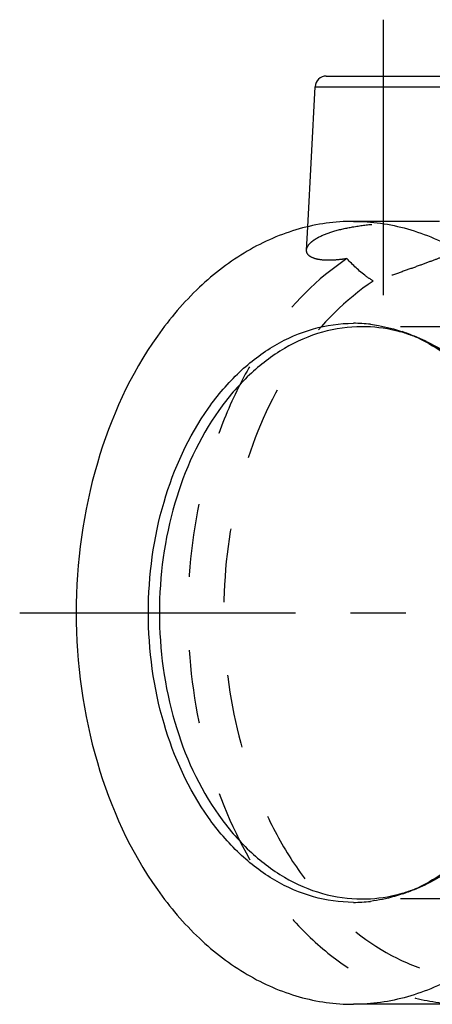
# Model space of a CAD drawing. Header units: millimetres. Extents: x 349 to 651, y 454 to 546.
# Tile 1 of 45: x 349 to 386, y 459 to 546. Entities that reach past the tile are written whole.
import ezdxf

# ---------------------------------------------------------------- set-up
doc = ezdxf.new("R2010")
doc.units = ezdxf.units.MM
doc.header["$LTSCALE"] = 65.185185
doc.linetypes.add('CENTER', pattern=[0.6, 0.375, -0.075, 0.075, -0.075])
doc.linetypes.add('HIDDEN', pattern=[0.2, 0.1, -0.1])
for name, color, linetype in [('KOERPER', 7, 'CONTINUOUS'), ('KONST.EL_MIT_GEO', 7, 'CONTINUOUS'), ('L1', 7, 'CONTINUOUS')]:
    doc.layers.add(name, color=color, linetype=linetype)

msp = doc.modelspace()

# ---------------------------------------------------------------- linework, layer by layer
at = {"layer": 'KOERPER', "color": 2, "linetype": 'CENTER'}
msp.add_line((381.468, 546.2), (381.468, 518.556), dxfattribs=at)
at = {"layer": 'KONST.EL_MIT_GEO', "color": 7, "linetype": 'Continuous'}
for p, q in [((376.417, 541.2), (386.519, 541.2)), ((374.767, 527.82), (375.419, 540.252)), ((375.419, 540.252), (399.185, 540.252)), ((386.45, 528.3), (378.817, 528.3)), ((388.716, 458.8), (378.817, 458.8))]:
    msp.add_line(p, q, dxfattribs=at)
at = {"layer": 'KONST.EL_MIT_GEO', "color": 8, "linetype": 'HIDDEN'}
for p, q in [((374.659, 525.754), (374.767, 527.82)), ((415.586, 518.95), (379.579, 518.95)), ((415.586, 468.15), (379.579, 468.15))]:
    msp.add_line(p, q, dxfattribs=at)
at = {"layer": 'KONST.EL_MIT_GEO', "color": 7, "linetype": 'Continuous'}
for centre, radius, start, end in [((376.417, 540.2), 1, 90, 177), ((378.814, 506.34), 12.91, 83.21486, 89.98898), ((379.565, 506.045), 12.905, 76.51574, 89.93863), ((379.459, 505.579), 13.383, 73.26403, 76.54002), ((378.366, 504.783), 14.536, 63.75973, 70.77262), ((378.049, 504.131), 15.261, 60.74768, 63.77252), ((378.049, 482.969), 15.261, 296.22748, 299.25232), ((379.565, 481.055), 12.905, 270.06137, 283.48426), ((379.459, 481.521), 13.383, 283.45998, 286.73597), ((378.366, 482.317), 14.536, 289.22738, 296.24027), ((378.814, 480.76), 12.91, 270.01102, 276.78514)]:
    msp.add_arc(centre, radius, start, end, dxfattribs=at)
at = {"layer": 'KONST.EL_MIT_GEO', "color": 8, "linetype": 'HIDDEN'}
for centre, radius, start, end in [((376.178, 498.45), 21.236, 64.53493, 70.82496), ((379.35, 505.223), 13.755, 69.21644, 73.25816), ((379.139, 504.674), 14.343, 64.52468, 69.20668), ((376.178, 488.65), 21.236, 289.17504, 295.46507), ((379.139, 482.426), 14.343, 290.79332, 295.47532), ((379.35, 481.877), 13.755, 286.74184, 290.78356)]:
    msp.add_arc(centre, radius, start, end, dxfattribs=at)
at = {"layer": 'KONST.EL_MIT_GEO', "color": 7, "linetype": 'Continuous'}
for points, knots in [([(378.817, 528.3), (377.203, 528.3), (373.901, 527.832), (369.216, 525.783), (364.936, 522.496), (359.835, 516.49), (355.41, 506.697), (353.64, 493.55), (355.41, 480.403), (359.835, 470.61), (364.936, 464.604), (369.216, 461.317), (373.901, 459.268), (377.203, 458.8), (378.817, 458.8)], [0, 0, 0, 0, 0.051728, 0.105335, 0.162249, 0.223216, 0.356476, 0.5, 0.643524, 0.776784, 0.837751, 0.894665, 0.948272, 1, 1, 1, 1]), ([(378.817, 528.3), (380.43, 528.3), (383.732, 527.832), (388.417, 525.783), (392.697, 522.496), (397.798, 516.49), (402.223, 506.697), (403.993, 493.55), (402.223, 480.403), (397.798, 470.61), (392.697, 464.604), (388.417, 461.317), (383.732, 459.268), (380.43, 458.8), (378.817, 458.8)], [0, 0, 0, 0, 0.051728, 0.105335, 0.162249, 0.223216, 0.356476, 0.5, 0.643524, 0.776784, 0.837751, 0.894665, 0.948272, 1, 1, 1, 1]), ([(378.817, 467.85), (377.623, 467.85), (375.181, 468.196), (371.716, 469.711), (368.551, 472.142), (364.778, 476.584), (361.506, 483.827), (360.197, 493.55), (361.506, 503.273), (364.778, 510.516), (368.551, 514.958), (371.716, 517.389), (375.181, 518.904), (377.623, 519.25), (378.817, 519.25)], [0, 0, 0, 0, 0.051729, 0.105335, 0.162249, 0.223216, 0.356476, 0.5, 0.643524, 0.776784, 0.837751, 0.894665, 0.948271, 1, 1, 1, 1]), ([(380.339, 519.16), (380.577, 519.131), (381.531, 518.991), (382.469, 518.745), (383.153, 518.508)], [0, 0, 0, 0, 0.248113, 1, 1, 1, 1]), ([(379.579, 518.95), (378.399, 518.95), (375.986, 518.608), (372.561, 517.11), (369.433, 514.708), (365.704, 510.318), (362.47, 503.16), (361.176, 493.55), (362.47, 483.94), (365.704, 476.782), (369.433, 472.392), (372.561, 469.99), (375.986, 468.492), (378.399, 468.15), (379.579, 468.15)], [0, 0, 0, 0, 0.051729, 0.105335, 0.162249, 0.223216, 0.356476, 0.5, 0.643524, 0.776784, 0.837751, 0.894665, 0.948271, 1, 1, 1, 1]), ([(385.506, 517.445), (387.265, 516.461), (390.577, 513.645), (394.189, 507.944), (396.473, 501.056), (397.253, 493.55), (396.473, 486.044), (394.189, 479.156), (390.577, 473.455), (387.265, 470.639), (385.506, 469.655)], [0, 0, 0, 0, 0.109444, 0.230781, 0.362454, 0.5, 0.637546, 0.769219, 0.890556, 1, 1, 1, 1]), ([(383.153, 468.592), (382.923, 468.513), (382.005, 468.22), (381.055, 468.025), (380.339, 467.94)], [0, 0, 0, 0, 0.252608, 1, 1, 1, 1])]:
    msp.add_open_spline(points, degree=3, knots=knots, dxfattribs=at)
at = {"layer": 'KONST.EL_MIT_GEO', "color": 8, "linetype": 'HIDDEN'}
for points, knots in [([(374.659, 525.75), (374.67, 525.97), (374.898, 526.314), (375.326, 526.662), (376.02, 527.069), (377.172, 527.487), (378.819, 527.846), (380.696, 528.077), (383.178, 528.234), (385.019, 528.264), (386.19, 528.264)], [0, 0, 0, 0, 0.053988, 0.091363, 0.136521, 0.249884, 0.390342, 0.548927, 0.712904, 1, 1, 1, 1]), ([(376.619, 524.844), (376.332, 524.844), (375.824, 524.874), (375.182, 525.045), (374.749, 525.333), (374.652, 525.625), (374.659, 525.75)], [0, 0, 0, 0, 0.365785, 0.6424, 0.841155, 1, 1, 1, 1]), ([(388.272, 525.867), (388.273, 525.843), (388.216, 525.78), (388.095, 525.709), (387.894, 525.609), (387.488, 525.436), (386.814, 525.174), (385.84, 524.808), (384.681, 524.379), (383.388, 523.912), (382.01, 523.437), (381.062, 523.137), (380.581, 522.996)], [0, 0, 0, 0, 0.00906, 0.026546, 0.053427, 0.089593, 0.187954, 0.31653, 0.468868, 0.638109, 0.817428, 1, 1, 1, 1]), ([(378.25, 524.99), (375.61, 523.233), (372.092, 519.62), (368.628, 513.844), (365.762, 507.028), (363.853, 497.588), (364.262, 486.037), (367.283, 475.264), (371.909, 467.634), (376.631, 463.102), (380.442, 460.652), (384.509, 459.142), (387.33, 458.8), (388.716, 458.8)], [0, 0, 0, 0, 0.115308, 0.178369, 0.244542, 0.383241, 0.524703, 0.661077, 0.786043, 0.843539, 0.897817, 0.949595, 1, 1, 1, 1]), ([(378.25, 524.99), (378.104, 524.967), (377.564, 524.889), (377.018, 524.844), (376.619, 524.844)], [0, 0, 0, 0, 0.270588, 1, 1, 1, 1]), ([(380.581, 522.996), (380.359, 523.136), (379.515, 523.718), (378.759, 524.423), (378.25, 524.99)], [0, 0, 0, 0, 0.256272, 1, 1, 1, 1]), ([(380.581, 522.996), (378.106, 521.361), (373.596, 516.755), (369.185, 507.811), (367.058, 497.388), (367.426, 486.575), (369.829, 477.985), (372.966, 471.991), (376.58, 467.069), (381.175, 463.299), (386.367, 461.371), (389.009, 461.05), (390.307, 461.05)], [0, 0, 0, 0, 0.115266, 0.244156, 0.382901, 0.524459, 0.660952, 0.725359, 0.786403, 0.897748, 0.949562, 1, 1, 1, 1]), ([(385.309, 517.623), (387.156, 516.743), (390.682, 514.043), (394.539, 508.319), (396.986, 501.279), (397.822, 493.55), (396.986, 485.821), (394.539, 478.781), (390.682, 473.057), (387.156, 470.357), (385.309, 469.477)], [0, 0, 0, 0, 0.10853, 0.229452, 0.361518, 0.5, 0.638482, 0.770548, 0.89147, 1, 1, 1, 1])]:
    msp.add_open_spline(points, degree=3, knots=knots, dxfattribs=at)
at = {"layer": 'L1', "color": 2, "linetype": 'CENTER'}
msp.add_line((349.232, 493.55), (650.822, 493.55), dxfattribs=at)

doc.saveas('drawing.dxf')
